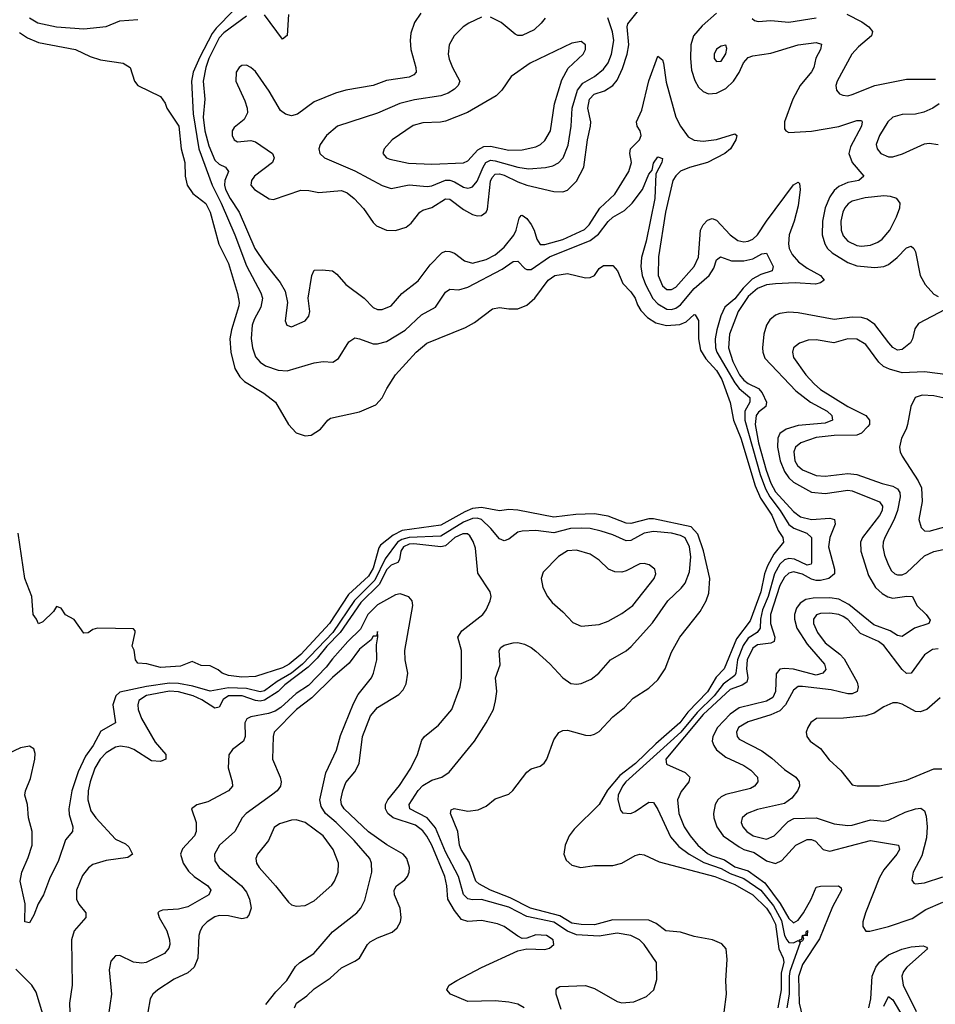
# Model space of a CAD drawing. Header units: inches. Extents: x 2143765 to 2212928, y 878963 to 1017374.
# Tile 10 of 256: x 2152427 to 2156477, y 891225 to 895582. Entities that reach past the tile are written whole.
import ezdxf

# ---------------------------------------------------------------- set-up
doc = ezdxf.new("R2010")
doc.units = ezdxf.units.IN
doc.header["$MEASUREMENT"] = 0
doc.layers.add('C1859', color=7, linetype='Continuous')

msp = doc.modelspace()

# ---------------------------------------------------------------- linework, layer by layer
at = {"layer": 'C1859', "color": 5}
for points, elevation in [([(2153450, 895702.3), (2153295.4, 895544.6), (2153278.6, 895521.4), (2153223.6, 895416.4), (2153194.7, 895350), (2153187, 895310), (2153194.3, 895165.7), (2153218.9, 895010), (2153278, 894850), (2153318.3, 894770), (2153378.4, 894630), (2153430, 894492.6), (2153493.8, 894373.8), (2153501.3, 894350), (2153494.1, 894310), (2153464.5, 894255.5), (2153455.7, 894230), (2153451, 894171), (2153456.4, 894130), (2153470, 894090.3), (2153490, 894066.5), (2153513.7, 894050), (2153570, 894030.9), (2153610, 894027.8), (2153730, 894063), (2153770, 894068.7), (2153812.8, 894067.2), (2153837.6, 894082.4), (2153883.6, 894156.4), (2153910, 894173.6), (2153930, 894170.2), (2153990, 894147.5), (2154010, 894147.3), (2154050, 894158.2), (2154131.8, 894208.2), (2154203.7, 894276.3), (2154266.2, 894310), (2154310, 894376.5), (2154330, 894389.2), (2154370, 894386.9), (2154410, 894398.8), (2154561.7, 894478.3), (2154610, 894512.4), (2154630, 894513.6), (2154660.8, 894480.8), (2154670, 894476.3), (2154690, 894477), (2154770, 894533.1), (2154950, 894604.2), (2154987.9, 894632.1), (2155030, 894688.8), (2155050, 894708.4), (2155101.8, 894738.2), (2155136.9, 894770), (2155181.6, 894830), (2155210, 894897.6), (2155224, 894916), (2155230, 894947.3), (2155250, 894975.3), (2155270, 894968), (2155267, 894950), (2155240.7, 894899.2), (2155236.6, 894790), (2155198.1, 894601.9), (2155177.3, 894530), (2155173.9, 894490), (2155180.4, 894450), (2155194.9, 894410), (2155228.4, 894348.4), (2155250, 894324.4), (2155290, 894301.3), (2155310, 894299.9), (2155330, 894305.9), (2155350, 894319.7), (2155410, 894391.7), (2155476.9, 894450), (2155497.3, 894482.7), (2155510, 894519.5), (2155527.2, 894532.9), (2155575.5, 894515.5), (2155630, 894514.7), (2155670, 894523.4), (2155710, 894545.4), (2155730, 894548.9), (2155760.6, 894490), (2155755.6, 894470), (2155705.6, 894454.4), (2155666.6, 894433.4), (2155626.7, 894393.3), (2155590, 894346.2), (2155546, 894310), (2155527.8, 894272.2), (2155511.2, 894210), (2155503.4, 894170), (2155504.3, 894130), (2155511.2, 894110), (2155590, 893975.2), (2155610, 893950.3), (2155657.3, 893910), (2155657.4, 893890), (2155634.6, 893850), (2155634.9, 893810), (2155703, 893570), (2155725.7, 893505.7), (2155745, 893470), (2155791, 893410), (2155830, 893347.8), (2155851.4, 893331.4), (2155909.3, 893309.3), (2155930.1, 893290.1), (2155930, 893179.3), (2155927.5, 893172.5), (2155910, 893168.8), (2155854, 893194.1), (2155830, 893198.1), (2155810, 893191.3), (2155790, 893172.9), (2155765.7, 893130), (2155737.3, 893030), (2155712.9, 892970), (2155704.2, 892930), (2155702.7, 892890), (2155689.2, 892870.8), (2155650, 892845.2), (2155627.2, 892812.8), (2155602.1, 892750), (2155595.1, 892690), (2155590, 892679.4), (2155538.5, 892641.5), (2155499.5, 892590), (2155423.6, 892516.4), (2155351, 892429), (2155108.5, 892210), (2155093.5, 892190), (2155074.7, 892150), (2155073.2, 892130), (2155084.2, 892084.2), (2155093, 892073), (2155130, 892070.2), (2155150, 892078.6), (2155210, 892119.6), (2155230, 892118), (2155250, 892087.9), (2155305.6, 891965.6), (2155343.2, 891923.2), (2155389, 891890), (2155453.2, 891853.2), (2155530, 891826.4), (2155570, 891804.2), (2155630, 891782.5), (2155705.2, 891730), (2155761.5, 891661.5), (2155796.7, 891596.7), (2155809.5, 891529.5), (2155820.1, 891510), (2155830, 891498.2), (2155850, 891497.4), (2155870, 891507.6), (2155879.4, 891499.4), (2155833.5, 891370), (2155830.2, 891350), (2155830.8, 891270), (2155820.5, 891210)], 260), ([(2154200.8, 895610), (2154173.4, 895570), (2154157.2, 895522.8), (2154153.7, 895490), (2154156.6, 895450), (2154178.9, 895370), (2154180.2, 895350), (2154170, 895338.5), (2154150, 895327.9), (2154050, 895312.2), (2153990, 895290.6), (2153870, 895269.9), (2153823.6, 895256.4), (2153730, 895217.8), (2153655.6, 895164.4), (2153630, 895157.1), (2153603.1, 895163.1), (2153579.9, 895179.9), (2153530, 895266.2), (2153470, 895352.4), (2153450, 895370.7), (2153430, 895380.7), (2153410, 895379.8), (2153397.3, 895370), (2153385, 895350), (2153382.3, 895310), (2153422.9, 895222.9), (2153433.8, 895190), (2153435.1, 895170), (2153419.6, 895140.4), (2153375.1, 895104.9), (2153367.3, 895090), (2153366.5, 895070), (2153376.2, 895050), (2153390, 895041.1), (2153450, 895047.3), (2153470, 895041.6), (2153545, 894990), (2153553.2, 894970), (2153545.9, 894950), (2153465.8, 894890), (2153452.2, 894870), (2153449.7, 894850), (2153466.1, 894830), (2153530, 894789.4), (2153550, 894786.7), (2153670, 894827.3), (2153706, 894826), (2153750, 894817.1), (2153850, 894826), (2153876, 894816), (2153906, 894790), (2153947.1, 894747.1), (2153990, 894684.4), (2154005.3, 894670), (2154050, 894650.9), (2154090, 894649.5), (2154136.4, 894663.6), (2154158.9, 894681.1), (2154196.5, 894730), (2154210, 894738.6), (2154250, 894751.2), (2154310, 894789.6), (2154330, 894788), (2154390, 894742.2), (2154430, 894719.3), (2154450, 894713.4), (2154470, 894715.1), (2154489.9, 894730.1), (2154495.9, 894744.1), (2154510, 894867.6), (2154516.4, 894883.6), (2154530, 894898.2), (2154550, 894899.6), (2154570, 894894.5), (2154630, 894863.7), (2154669.8, 894849.8), (2154790, 894822.3), (2154830, 894820.1), (2154850, 894827.9), (2154890, 894867.8), (2154922.5, 894930), (2154938.2, 895050), (2154951.6, 895110), (2154953, 895130), (2154940.4, 895190), (2154947.1, 895230), (2154968.2, 895251.8), (2155013.2, 895266.8), (2155050, 895290.6), (2155070, 895314.1), (2155094.1, 895365.9), (2155114.8, 895430), (2155121.5, 895470), (2155113.8, 895550), (2155116.8, 895563.2), (2155169.5, 895630)], 320), ([(2152470.6, 895590), (2152507.8, 895567.8), (2152590, 895550.8), (2152710, 895540.8), (2152810, 895552.3), (2152870, 895576.9), (2152950, 895582.2)], 260), ([(2153430, 895596.8), (2153330, 895523.3), (2153310, 895501.6), (2153263.6, 895410), (2153249.8, 895370), (2153238.7, 895310), (2153245.6, 895230), (2153239.2, 895150), (2153246.5, 895090), (2153263.5, 895023.5), (2153290, 894960.5), (2153310, 894942), (2153337.3, 894930), (2153350.7, 894910.7), (2153334.6, 894870), (2153332.3, 894850), (2153337.5, 894830), (2153357.7, 894790), (2153398.4, 894730), (2153467.4, 894570), (2153510, 894506.3), (2153579.2, 894419.2), (2153601.1, 894381.1), (2153611.8, 894330), (2153602, 894250), (2153608.5, 894230), (2153630, 894223.1), (2153689.3, 894250), (2153706, 894270), (2153709.7, 894290), (2153703.5, 894350), (2153718.5, 894450), (2153730, 894472.9), (2153764.9, 894475.1), (2153810.8, 894470.8), (2153830, 894456.1), (2153869.6, 894409.6), (2153950.2, 894350), (2153990, 894308.3), (2154010, 894299.3), (2154030, 894300.2), (2154070, 894315.9), (2154116.8, 894370), (2154190, 894425.8), (2154242.7, 894497.3), (2154294.3, 894550), (2154310, 894557.3), (2154330, 894556.6), (2154350, 894549.4), (2154394.8, 894514.8), (2154430, 894505.1), (2154490, 894521), (2154530, 894541.5), (2154570, 894575.6), (2154612.2, 894627.8), (2154623.6, 894650), (2154636.2, 894703.8), (2154645.1, 894714.9), (2154650, 894716.6), (2154670, 894702.7), (2154690, 894675.7), (2154703, 894650), (2154714.7, 894610), (2154730, 894587.5), (2154750, 894587.2), (2154830.1, 894609.9), (2154925.9, 894654.1), (2154945.7, 894674.3), (2154992.7, 894747.3), (2155059.9, 894810), (2155121.2, 894910), (2155132.6, 894950), (2155126.6, 894990), (2155128.2, 895010), (2155168, 895050), (2155175.9, 895070), (2155171.2, 895090), (2155158.5, 895110), (2155155.8, 895130), (2155179.2, 895180.8), (2155210, 895312), (2155250, 895420.3), (2155270, 895404.4), (2155275.5, 895390), (2155286.1, 895306.1), (2155329, 895150), (2155350, 895110.8), (2155383.8, 895063.8), (2155410, 895048.3), (2155450, 895043.9), (2155510, 895052.1), (2155590, 895076.9), (2155598.7, 895070), (2155594.3, 895050), (2155571.4, 895010), (2155546.2, 894990), (2155470, 894949.9), (2155390, 894928.1), (2155350, 894911.6), (2155328.8, 894891.2), (2155316.8, 894870), (2155283.5, 894730), (2155253, 894533), (2155251.9, 894450), (2155270, 894403.9), (2155290, 894388.5), (2155310, 894388), (2155330, 894398.6), (2155410.4, 894490), (2155429.2, 894530.8), (2155438.6, 894650), (2155450, 894674), (2155470, 894695), (2155490, 894702), (2155510, 894694.4), (2155570, 894629.5), (2155604.4, 894604.4), (2155630, 894598.6), (2155650, 894601.5), (2155670, 894611), (2155690, 894629.6), (2155730, 894690.6), (2155850, 894851), (2155870, 894862.3), (2155877.1, 894857.1), (2155880.1, 894830), (2155870, 894758.7), (2155853.3, 894690), (2155831.1, 894630), (2155828.1, 894590), (2155831.4, 894570), (2155843.4, 894543.4), (2155872.1, 894510), (2155910, 894482.1), (2155969.1, 894450), (2155985.3, 894430), (2155970, 894417.8), (2155947.9, 894412.1), (2155856.8, 894416.8), (2155770, 894413.4), (2155730, 894408.9), (2155690, 894393.1), (2155650, 894357.6), (2155604.6, 894290), (2155567.5, 894190), (2155562.3, 894130), (2155581.9, 894070), (2155610.9, 894010), (2155630, 893986.9), (2155650, 893972.2), (2155695.7, 893950), (2155710.8, 893930.8), (2155730.1, 893890), (2155727.1, 893870), (2155694.6, 893845.4), (2155684.2, 893830), (2155680.6, 893790), (2155695.2, 893710), (2155729.1, 893589.1), (2155750, 893531.3), (2155770, 893492.8), (2155850, 893405.5), (2155881.6, 893381.6), (2155930, 893369.8), (2156010, 893376.1), (2156031.6, 893370), (2156034.4, 893350), (2156011.3, 893290), (2156004.9, 893250), (2156030.7, 893150), (2156031.6, 893130), (2156005.9, 893110), (2155970, 893100.1), (2155950, 893100.1), (2155930, 893106.3), (2155890, 893128.6), (2155850, 893139.1), (2155830, 893133.4), (2155810, 893115), (2155790, 893077.9), (2155747.7, 892950), (2155748.7, 892910), (2155767.4, 892850), (2155764.3, 892830), (2155750, 892823.5), (2155690, 892815.9), (2155670, 892800.5), (2155645.1, 892750), (2155642.1, 892710), (2155648.3, 892670), (2155643.4, 892650), (2155622.8, 892637.2), (2155570, 892617.9), (2155450, 892507.4), (2155285.9, 892310), (2155287.8, 892287.8), (2155370, 892250.6), (2155391.5, 892230), (2155387.1, 892210), (2155352.7, 892167.3), (2155337.5, 892130), (2155343.4, 892070), (2155366.5, 892010), (2155392.8, 891970), (2155426.7, 891930), (2155470, 891893.1), (2155490, 891882.3), (2155545.1, 891865.1), (2155590, 891834), (2155650, 891815.9), (2155722.5, 891762.5), (2155791.6, 891671.6), (2155830, 891604.6), (2155850, 891585.7), (2155870, 891598.1), (2155894.7, 891630), (2155928.3, 891690), (2155950, 891743.2), (2155970, 891747.8), (2156048.9, 891748.9), (2156060.6, 891740.6), (2156062.9, 891730), (2156022.8, 891657.2), (2155965, 891515), (2155890, 891401.4), (2155872.1, 891347.9), (2155874.5, 891230), (2155890, 891167.9)], 280), ([(2153615.7, 895604.3), (2153610, 895512), (2153590, 895495.1), (2153510, 895604)], 280), ([(2154470, 895592.3), (2154413.1, 895566.9), (2154389, 895550), (2154349.1, 895510), (2154326.4, 895470), (2154322.9, 895430), (2154327.3, 895407.3), (2154341.1, 895370), (2154374.3, 895310), (2154366.8, 895290), (2154350, 895273.8), (2154323, 895257.1), (2154290, 895245.3), (2154173.1, 895226.9), (2154108.4, 895211.6), (2154010, 895168.5), (2153832.4, 895110), (2153784.6, 895070), (2153756.4, 895030), (2153750.4, 895010), (2153754.4, 894990), (2153774.9, 894970), (2153910, 894913.3), (2154030, 894848.1), (2154070, 894835.1), (2154150, 894850.6), (2154230, 894844.2), (2154250, 894846.6), (2154310, 894871.1), (2154330, 894872.2), (2154350, 894865.1), (2154390, 894840.4), (2154410, 894836.4), (2154420.7, 894839.3), (2154430, 894842.5), (2154450, 894866.8), (2154476.6, 894930), (2154489.6, 894950), (2154510, 894959.6), (2154530, 894957.9), (2154631.2, 894928.8), (2154678.1, 894921.9), (2154752.5, 894927.5), (2154784.8, 894935.2), (2154810, 894947.8), (2154830.5, 894970), (2154852.8, 895027.2), (2154866.6, 895110), (2154870.4, 895190.4), (2154894.7, 895270), (2154918.7, 895301.2), (2154970, 895330.1), (2155010, 895362.4), (2155029.6, 895390.4), (2155045.3, 895430), (2155055.2, 895490), (2155048.6, 895528.6), (2155028.4, 895590)], 340), ([(2154751.2, 895588.8), (2154734, 895566), (2154702.7, 895537.4), (2154650, 895512.2), (2154630, 895512.5), (2154618.4, 895518.4), (2154556.9, 895570), (2154510, 895592.3)], 340), ([(2155508.8, 895610), (2155445.3, 895554.7), (2155407.5, 895510), (2155396.2, 895470), (2155393.8, 895410), (2155398.6, 895358.6), (2155412.8, 895312.8), (2155430, 895283.8), (2155450, 895263.9), (2155474, 895254), (2155510, 895256.9), (2155550, 895278), (2155585, 895310), (2155610, 895348.6), (2155629.2, 895390.8), (2155650, 895414), (2155670, 895422.4), (2155750, 895433.4), (2155870, 895471.2), (2155950, 895481.3), (2155974.1, 895474.1), (2155969.3, 895450), (2155948.8, 895411.2), (2155939.6, 895370), (2155930, 895350.8), (2155879, 895290), (2155846.9, 895230), (2155810.2, 895130.2), (2155810, 895098.8), (2155815.5, 895090), (2155830, 895082.3), (2155930, 895088.8), (2156050.3, 895109.7), (2156130, 895135.6), (2156150, 895135.8), (2156153.6, 895130), (2156150.8, 895110), (2156101.4, 895018.6), (2156095, 894990), (2156109.7, 894949.7), (2156160.8, 894890), (2156139.3, 894870), (2156090, 894861.6), (2156050, 894843.7), (2156030, 894826.4), (2156010, 894798.3), (2155989.4, 894750), (2155977.6, 894690), (2155977.3, 894630), (2155988.8, 894590), (2156000.8, 894570), (2156021.2, 894550), (2156090, 894507.4), (2156130, 894492.8), (2156210, 894485), (2156249.9, 894490.1), (2156270, 894499.2), (2156308.3, 894530), (2156350, 894572.2), (2156370, 894579.6), (2156382, 894570), (2156390, 894554), (2156410, 894450.4), (2156432.2, 894410), (2156470, 894367.6), (2156490, 894356.4)], 320), ([(2155667.8, 895587.8), (2155677.6, 895577.6), (2155693.3, 895573.3), (2155750, 895578.2), (2155830, 895571.4), (2155950, 895589.5)], 340), ([(2156086.1, 895606.1), (2156152.4, 895572.4), (2156183.6, 895550), (2156199.1, 895530), (2156195.5, 895510), (2156138, 895462), (2156107.6, 895430), (2156042.8, 895310), (2156037.8, 895290), (2156039.5, 895270), (2156053.9, 895253.9), (2156068.2, 895248.2), (2156090, 895245.6), (2156110, 895250.2), (2156209.9, 895290.1), (2156350, 895319.1), (2156478.5, 895318.5)], 340), ([(2152425.5, 895525.4), (2152462.1, 895502.1), (2152510, 895480.2), (2152674, 895450), (2152739.2, 895419.2), (2152783.9, 895403.9), (2152884.7, 895390), (2152916, 895370), (2152934.8, 895310), (2152950, 895291), (2153050, 895242), (2153070, 895212), (2153078, 895190), (2153131.6, 895110), (2153140.5, 895010), (2153157.7, 894950), (2153159.2, 894890), (2153167.1, 894850), (2153192.2, 894812.2), (2153250, 894767.9), (2153270, 894730.3), (2153308, 894588), (2153350, 894502.4), (2153390, 894370.6), (2153397.8, 894330), (2153395.8, 894315.8), (2153363.7, 894210), (2153357.2, 894170), (2153361.5, 894110), (2153378.8, 894038.8), (2153401.2, 894001.2), (2153421.4, 893981.4), (2153506.5, 893930), (2153558, 893890), (2153615.6, 893790), (2153650, 893753.8), (2153690, 893740.6), (2153715.8, 893744.2), (2153757, 893770), (2153789.6, 893810.4), (2153801.6, 893818.4), (2153930, 893846), (2154002.5, 893877.5), (2154031, 893909), (2154051.3, 893950), (2154089.7, 894010), (2154180.9, 894110), (2154228.5, 894150), (2154399.5, 894220.5), (2154438.2, 894241.8), (2154517.7, 894302.3), (2154550, 894308.5), (2154590, 894302.3), (2154630, 894303.1), (2154670, 894318), (2154706.3, 894350), (2154764.4, 894430), (2154794, 894450), (2154850, 894459.5), (2154930, 894439.3), (2154950, 894440.5), (2154969.6, 894450.4), (2154990, 894481), (2155010, 894494.8), (2155050, 894494.8), (2155070.8, 894470.8), (2155094.6, 894414.6), (2155130, 894378.4), (2155150, 894350.3), (2155159.8, 894319.8), (2155174.7, 894294.7), (2155204.7, 894264.7), (2155240.5, 894240.5), (2155288.3, 894228.3), (2155346.8, 894233.2), (2155374.9, 894245.1), (2155410, 894278), (2155415.3, 894275.3), (2155430.2, 894250.2), (2155430.1, 894169.9), (2155439.1, 894119.1), (2155461.7, 894081.7), (2155510, 894029.4), (2155532.3, 893990), (2155570, 893887.3), (2155585.1, 893810), (2155616.3, 893730), (2155679.7, 893519.7), (2155704.3, 893464.3), (2155754.3, 893390), (2155782.3, 893322.3), (2155802.7, 893290), (2155805.1, 893270), (2155763, 893217), (2155735, 893165), (2155721.2, 893130), (2155706.1, 893050), (2155657.5, 892922.5), (2155597.6, 892842.4), (2155542.7, 892710), (2155507.5, 892672.5), (2155470, 892607.3), (2155382.5, 892517.5), (2155347.4, 892470), (2155241.6, 892378.4), (2155150.3, 892290), (2155081.7, 892238.3), (2155027, 892173), (2154990, 892109.9), (2154879.7, 892000.3), (2154857.6, 891970), (2154839.4, 891930), (2154833.9, 891890), (2154843.7, 891863.7), (2154870, 891841.5), (2154909.7, 891830.3), (2154970, 891839.5), (2155050, 891839.1), (2155090, 891850.2), (2155150, 891883.6), (2155170, 891890.2), (2155190, 891886.7), (2155255.9, 891855.9), (2155501.6, 891790), (2155590, 891755.4), (2155670, 891710.3), (2155730, 891650), (2155750, 891621.8), (2155770, 891579.3), (2155785.3, 891470), (2155804.3, 891430), (2155807, 891410), (2155795.6, 891364.4), (2155796, 891290), (2155781.1, 891210)], 240), ([(2156494.4, 895210), (2156466.4, 895190), (2156427, 895173), (2156390, 895164.3), (2156330, 895162.8), (2156289.7, 895150.3), (2156267.3, 895130), (2156230.1, 895070), (2156216.3, 895030), (2156219.7, 895010), (2156235.6, 894990), (2156270, 894974.8), (2156290, 894975.5), (2156331.5, 894988.5), (2156430, 895032.9), (2156450, 895036), (2156490, 895030.3)], 340), ([(2156521.1, 894298.9), (2156402.8, 894237.2), (2156386.6, 894213.4), (2156377, 894170), (2156367.3, 894152.7), (2156330, 894123.2), (2156310, 894119.4), (2156290, 894131.3), (2156271.7, 894151.7), (2156210, 894233.5), (2156176.5, 894256.5), (2156150, 894264.2), (2156110, 894265), (2156030, 894255.4), (2155870, 894284.3), (2155830, 894287.1), (2155790, 894282.1), (2155770, 894274.6), (2155745.7, 894254.3), (2155730.1, 894229.9), (2155718.7, 894190), (2155713.4, 894130), (2155714, 894110), (2155723.7, 894083.7), (2155859.9, 893939.9), (2155924.6, 893890), (2155998.4, 893850), (2156019.8, 893830), (2156022.3, 893810), (2155990, 893797.2), (2155870, 893786.6), (2155817.1, 893770), (2155790, 893750.4), (2155780.2, 893730), (2155778.9, 893690), (2155791.6, 893630), (2155810, 893583.3), (2155830, 893554.2), (2155850, 893535.1), (2155930, 893491.4), (2155990, 893484.8), (2156090, 893499.9), (2156110, 893497.5), (2156230, 893448.7), (2156243.1, 893430), (2156241.8, 893410), (2156230, 893387.5), (2156154.8, 893290), (2156146.1, 893270), (2156147.9, 893230), (2156182.1, 893122.1), (2156213.1, 893070), (2156242.7, 893042.7), (2156267.6, 893027.6), (2156290, 893021.8), (2156351.5, 893031.5), (2156376, 893030), (2156395.3, 892990), (2156437, 892950), (2156454.9, 892925.1), (2156448.2, 892910), (2156385.8, 892890), (2156330, 892852.3), (2156310, 892857), (2156277, 892877), (2156205.1, 892905), (2156094.1, 892994.1), (2156050, 893017.3), (2156010, 893023.3), (2155937.3, 893022.7), (2155903.9, 893016.1), (2155879.4, 893000.6), (2155862.5, 892977.5), (2155853.9, 892950), (2155853.7, 892930), (2155864.7, 892890), (2155910, 892819), (2155987.6, 892730), (2155992.7, 892707.3), (2155980.2, 892690), (2155950, 892681.7), (2155850, 892708.7), (2155810, 892711.3), (2155790, 892707.4), (2155772.8, 892687.2), (2155770.1, 892610), (2155757.8, 892582.2), (2155730, 892565.9), (2155610, 892537.2), (2155570, 892509.6), (2155514.4, 892450), (2155492.4, 892410), (2155490.6, 892390), (2155496.8, 892370), (2155510, 892351.6), (2155550, 892318.5), (2155630, 892281.3), (2155661.8, 892261.8), (2155690.1, 892230), (2155692.2, 892210), (2155677.7, 892190), (2155659.8, 892180.2), (2155550, 892153.7), (2155530, 892143.8), (2155515.3, 892130), (2155503.8, 892110), (2155496.3, 892070), (2155497.8, 892050), (2155510.5, 892010), (2155538.5, 891970), (2155610, 891921.3), (2155630, 891910.4), (2155676.6, 891896.6), (2155730, 891860.1), (2155770, 891848.7), (2155798.5, 891861.5), (2155859.9, 891930), (2155910, 891954.2), (2155930, 891954.2), (2155946.9, 891946.9), (2155981.8, 891910), (2156010, 891902.5), (2156190, 891950.1), (2156314.9, 891930), (2156318.6, 891910), (2156307.4, 891890), (2156250, 891820.2), (2156230, 891786.8), (2156168.2, 891630), (2156156.5, 891590), (2156156, 891570), (2156169.2, 891549.2), (2156188.2, 891548.2), (2156270, 891569.7), (2156374.4, 891605.6), (2156434.6, 891645.4), (2156510, 891676.5)], 320), ([(2156532, 894010), (2156430, 894024.1), (2156330, 894018.6), (2156274.8, 894034.8), (2156247.7, 894047.7), (2156226.8, 894066.8), (2156170, 894145.2), (2156130, 894167.6), (2156090, 894169.8), (2156028.2, 894151.8), (2155950, 894165.3), (2155915.5, 894164.5), (2155876.3, 894150), (2155850.3, 894129.7), (2155845.5, 894110), (2155850, 894086.7), (2155904.2, 894010), (2155941.9, 893970), (2155970, 893946.2), (2156090, 893870.1), (2156170.1, 893830.1), (2156186.3, 893810), (2156185.6, 893790), (2156178.6, 893781.4), (2156150, 893753), (2156130, 893742.9), (2156030, 893741.3), (2155950, 893733.4), (2155882.8, 893710), (2155859.4, 893690), (2155851.6, 893670), (2155856.4, 893630), (2155866.9, 893610), (2155890.2, 893590), (2155950, 893565.5), (2155990, 893562.2), (2156090, 893573.9), (2156129.9, 893570.1), (2156241.7, 893530), (2156290, 893517.8), (2156310, 893506.2), (2156320.4, 893490), (2156321.4, 893470), (2156310.5, 893410), (2156295.4, 893370), (2156254.5, 893290), (2156246.5, 893270), (2156244.8, 893250), (2156252.2, 893212.2), (2156270, 893168.9), (2156283.6, 893143.6), (2156298, 893130), (2156310, 893125), (2156330, 893125.7), (2156350, 893135), (2156430, 893209.6), (2156470, 893228.4), (2156545.5, 893245.5)], 340), ([(2156550, 893899.7), (2156470, 893917.1), (2156419, 893921), (2156388.2, 893910), (2156368.5, 893870), (2156354.6, 893790), (2156348.9, 893770), (2156327.1, 893730), (2156319, 893690), (2156321.7, 893670), (2156331.3, 893650), (2156401.6, 893541.6), (2156416.1, 893510), (2156419.5, 893450), (2156404.3, 893370), (2156415, 893335), (2156430, 893320.3), (2156450, 893319.3), (2156530, 893341.5)], 360), ([(2155542.7, 891190), (2155553.1, 891270), (2155551.2, 891330), (2155557, 891423), (2155552.7, 891470), (2155533.2, 891493.2), (2155491.8, 891510), (2155410, 891524.7), (2155350, 891543.9), (2155285.1, 891550), (2155242.9, 891582.9), (2155210, 891597.5), (2155050, 891599.3), (2154970, 891576.2), (2154910, 891578.3), (2154870, 891584.9), (2154816.8, 891616.8), (2154685.9, 891650), (2154596.5, 891696.5), (2154510, 891730), (2154457.8, 891757.8), (2154445, 891770), (2154414.7, 891854.7), (2154380.5, 891910), (2154373, 891930), (2154365.5, 891990), (2154332.1, 892070), (2154334.9, 892085.1), (2154349.1, 892090.9), (2154410, 892080.2), (2154454.5, 892085.4), (2154490, 892102.6), (2154530, 892134.9), (2154590, 892154.4), (2154608.7, 892171.3), (2154670, 892252.4), (2154690, 892267), (2154730, 892278.9), (2154747.7, 892292.3), (2154758.3, 892310), (2154790, 892396), (2154811.5, 892428.5), (2154830, 892437.1), (2154850, 892438.4), (2154930, 892416.1), (2154950, 892414.4), (2154970, 892420.2), (2154990, 892432.4), (2155050, 892497.3), (2155101.6, 892538.4), (2155140.6, 892579.4), (2155210, 892623.6), (2155250, 892661.5), (2155282.9, 892710), (2155310, 892783.8), (2155346.6, 892850), (2155436.7, 892963.3), (2155463.4, 893010), (2155475.4, 893044.6), (2155479.7, 893110), (2155451.9, 893231.9), (2155426.1, 893306.1), (2155397.5, 893337.5), (2155230, 893373), (2155210, 893372.6), (2155130, 893353), (2155110, 893353.8), (2155030, 893384.4), (2154970, 893395.9), (2154886.9, 893393.1), (2154790, 893380.7), (2154630, 893411.9), (2154590, 893414), (2154550, 893408.3), (2154470, 893423.2), (2154430, 893418.6), (2154395.6, 893404.4), (2154290, 893345), (2154119, 893321), (2154078.6, 893301.4), (2154023.3, 893256.7), (2154015.1, 893244.9), (2153990, 893155.2), (2153970, 893120.3), (2153881.5, 893038.5), (2153796.9, 892910), (2153670, 892773.1), (2153618.7, 892730), (2153590, 892713.5), (2153470, 892676.1), (2153410, 892672.2), (2153350, 892680.6), (2153322.4, 892690), (2153304.8, 892704.8), (2153270, 892722.7), (2153230, 892724), (2153190, 892742), (2153138, 892722), (2153050, 892715.1), (2152990, 892732.3), (2152950, 892735.3), (2152939, 892750), (2152932.7, 892792.7), (2152924, 892810), (2152938, 892870), (2152938, 892878), (2152930, 892886), (2152770.7, 892889.3), (2152750, 892884), (2152730, 892868.7), (2152710, 892868), (2152668.4, 892928.4), (2152630, 892948), (2152610, 892978), (2152590, 892986), (2152576.9, 892963.1), (2152530, 892918), (2152510, 892908), (2152502, 892930), (2152487, 892950), (2152480.5, 893030), (2152449.7, 893110), (2152419.6, 893310)], 240), ([(2154822.6, 891202.6), (2154800.5, 891270), (2154799.5, 891290), (2154803.8, 891296.2), (2154815.9, 891304.1), (2154930, 891308), (2154970, 891294.9), (2155070, 891237.3), (2155090, 891231.5), (2155143.3, 891236.7), (2155200.1, 891259.9), (2155231.5, 891290), (2155245.3, 891334.7), (2155243.5, 891410), (2155188.8, 891490), (2155168.7, 891510), (2155129.7, 891530), (2155070, 891539.7), (2154990, 891526.8), (2154890, 891533.1), (2154850, 891548.9), (2154790, 891588.6), (2154670, 891614.3), (2154590, 891655), (2154470, 891689.2), (2154430, 891687.3), (2154410, 891691.7), (2154390.8, 891710.8), (2154368.4, 891790), (2154310, 891899.9), (2154266.1, 892006.1), (2154230, 892050.7), (2154152.5, 892090), (2154149.9, 892110), (2154189, 892171), (2154210, 892193.6), (2154250, 892216.8), (2154294, 892230), (2154326.9, 892253.1), (2154438.3, 892390), (2154491.1, 892470), (2154522.6, 892530), (2154532.1, 892567.9), (2154537.6, 892610), (2154532.1, 892670), (2154552.4, 892727.6), (2154547.2, 892790), (2154555.7, 892804.3), (2154570, 892814.9), (2154610, 892825.3), (2154630, 892826), (2154659.4, 892819.4), (2154690, 892804.2), (2154710, 892787.8), (2154772.4, 892732.4), (2154830, 892670.2), (2154865.5, 892645.4), (2154890, 892641.3), (2154910, 892644.2), (2154955.5, 892664.5), (2154989.2, 892690.8), (2155041.1, 892750), (2155110, 892789.2), (2155131.5, 892808.5), (2155226.2, 892913.8), (2155294.1, 893010), (2155353.7, 893066.3), (2155371.2, 893088.8), (2155390, 893139.1), (2155395.2, 893204.8), (2155389.2, 893250), (2155370, 893289.9), (2155350, 893300.2), (2155310, 893309.6), (2155230, 893317.2), (2155190, 893310.3), (2155130, 893277.1), (2155110, 893275.3), (2155050, 893302.6), (2154999.2, 893319.2), (2154950, 893330.3), (2154910, 893332.7), (2154863.8, 893330), (2154790, 893311.9), (2154710, 893321.9), (2154650, 893319.1), (2154630, 893313.7), (2154590, 893282.8), (2154570, 893275.3), (2154550, 893284.1), (2154511.6, 893330), (2154470.4, 893370), (2154450, 893376.1), (2154430, 893374.8), (2154390, 893358.5), (2154290, 893296.2), (2154150, 893291), (2154117.7, 893282.3), (2154098.2, 893270), (2154043, 893197), (2153997.8, 893102.2), (2153908.2, 893011.8), (2153811.9, 892870), (2153677.8, 892730), (2153630, 892690.9), (2153566.1, 892653.9), (2153510, 892612.5), (2153490, 892608.2), (2153430, 892622.2), (2153350, 892625.9), (2153270, 892611), (2153192.7, 892632.7), (2153130, 892644), (2153090, 892646.2), (2152988.3, 892631.7), (2152870, 892606), (2152852.1, 892590), (2152839.2, 892550), (2152850.2, 892470), (2152786.4, 892433.6), (2152751.5, 892370), (2152717.5, 892322.5), (2152685.9, 892254.1), (2152658, 892170), (2152644.2, 892090), (2152645.3, 892065.3), (2152662.2, 892010), (2152661.1, 891990), (2152630, 891953.6), (2152598.4, 891861.6), (2152559.5, 891780.5), (2152532.9, 891710), (2152508.7, 891670), (2152490, 891619), (2152470, 891586), (2152449.8, 891590), (2152451.2, 891670), (2152429, 891770), (2152436.3, 891810), (2152464.6, 891875.4), (2152482.1, 891930), (2152482.7, 891990), (2152465.2, 892050), (2152461.2, 892110), (2152449.8, 892150), (2152452.9, 892170), (2152475.3, 892224.7), (2152493.6, 892310), (2152495, 892335), (2152490, 892355.6), (2152470, 892367.6), (2152430, 892359.9), (2152194.3, 892250)], 260), ([(2154658.8, 891210), (2154630, 891226.1), (2154590, 891234.9), (2154530, 891240.3), (2154410, 891238.3), (2154332, 891270), (2154316.3, 891290), (2154320.6, 891299.4), (2154327.3, 891310), (2154360.7, 891330), (2154470, 891388.6), (2154630, 891461.1), (2154670, 891470.5), (2154750, 891468.1), (2154770, 891473.7), (2154789.6, 891490), (2154786.6, 891510), (2154758, 891530), (2154710, 891532.3), (2154670, 891518.3), (2154650, 891516.9), (2154630, 891526.3), (2154570, 891569.8), (2154540.7, 891580.7), (2154470, 891596.7), (2154410, 891592.3), (2154381.2, 891601.2), (2154350, 891640.2), (2154321, 891690), (2154316.6, 891750), (2154307.3, 891790), (2154250, 891929.9), (2154228.6, 891968.6), (2154210, 891992.7), (2154177.7, 892017.7), (2154079, 892050), (2154054.7, 892070), (2154044.6, 892090), (2154045.6, 892110), (2154056, 892130), (2154107.3, 892192.7), (2154157.6, 892270), (2154186.6, 892330), (2154205.6, 892394.4), (2154218, 892410), (2154279.3, 892460.7), (2154339.2, 892530), (2154374.9, 892630), (2154380.8, 892670), (2154382, 892790), (2154365.7, 892850), (2154382.9, 892877.1), (2154475.3, 892950), (2154489.8, 892970), (2154507.9, 893010), (2154511.9, 893030), (2154508.7, 893050), (2154453.5, 893133.5), (2154443, 893243), (2154433.3, 893273.3), (2154418.4, 893298.4), (2154407.6, 893307.6), (2154387.5, 893307.5), (2154351.3, 893290), (2154310, 893254.4), (2154290, 893250), (2154170, 893262.9), (2154150, 893260.5), (2154124.6, 893250), (2154112.3, 893230), (2154107, 893193), (2154099.5, 893180.5), (2154070, 893168.1), (2154050.3, 893149.7), (2154017.4, 893082.6), (2153936.6, 893003.4), (2153844.8, 892870), (2153785, 892810), (2153743.1, 892756.9), (2153702.9, 892717.1), (2153600.5, 892639.5), (2153570, 892609.4), (2153510, 892571.6), (2153490, 892566.8), (2153470, 892568.8), (2153410.7, 892590.7), (2153350, 892590.5), (2153326.3, 892573.7), (2153310, 892539.9), (2153290, 892535.1), (2153232.8, 892572.8), (2153195, 892590), (2153130, 892607.2), (2153090, 892610.5), (2152988, 892592), (2152954.6, 892570), (2152949.4, 892550), (2152950.8, 892530), (2152965.1, 892490), (2153025.7, 892385.7), (2153073.2, 892330), (2153074, 892310), (2153050, 892299.2), (2153010, 892302.3), (2152932.2, 892352.2), (2152910, 892361.2), (2152872.9, 892367.1), (2152850, 892363.4), (2152810, 892338), (2152783.1, 892310), (2152759.9, 892270), (2152738, 892210), (2152729.3, 892170), (2152728.5, 892130), (2152741.9, 892081.9), (2152764.3, 892050), (2152850, 891956.3), (2152894.6, 891934.6), (2152910, 891922), (2152926.2, 891890), (2152905.2, 891874.8), (2152810, 891861.8), (2152750, 891844.2), (2152731.1, 891828.9), (2152704.9, 891795.1), (2152678.8, 891730), (2152678.3, 891690), (2152687.9, 891667.9), (2152718.9, 891630), (2152719.8, 891610), (2152668, 891550), (2152655.8, 891510), (2152659.4, 891310), (2152647.2, 891230), (2152648.9, 891190)], 280), ([(2153642.7, 891210), (2153650.9, 891230), (2153697.6, 891262.4), (2153730, 891293.1), (2153799.6, 891340.4), (2153850, 891386.3), (2153910, 891415.6), (2153929.7, 891430), (2153964.8, 891490), (2153977.9, 891502.1), (2154010, 891519.8), (2154075.1, 891544.9), (2154096.2, 891563.8), (2154110.8, 891590), (2154114, 891610), (2154109.9, 891650), (2154084.5, 891710), (2154083, 891730), (2154093.3, 891750), (2154130, 891776), (2154142.4, 891790), (2154149.9, 891810), (2154151, 891830), (2154140.2, 891870), (2154123.7, 891890), (2154051.4, 891931.4), (2153970, 891988.1), (2153862.5, 892090), (2153850.4, 892110), (2153847.6, 892130), (2153855.9, 892170), (2153870, 892206.4), (2153910, 892253.8), (2153928.7, 892290), (2153943.2, 892410), (2153978.9, 892501.1), (2154010, 892538.4), (2154103.8, 892596.2), (2154123.5, 892616.5), (2154137, 892643), (2154143.4, 892690), (2154132.5, 892750), (2154130.4, 892790), (2154165.5, 892990), (2154162.4, 893010), (2154148, 893028), (2154110, 893041.3), (2154090, 893036.6), (2154010, 892992.4), (2153967.3, 892950), (2153934.7, 892885.3), (2153878, 892830), (2153810, 892754.1), (2153783.2, 892716.7), (2153704.8, 892635.2), (2153650, 892600.3), (2153582.2, 892537.8), (2153557.7, 892522.3), (2153527.8, 892512.2), (2153450, 892497.6), (2153431, 892489), (2153422.4, 892470), (2153424.8, 892410), (2153417.1, 892390), (2153367.6, 892352.4), (2153351.4, 892328.6), (2153348.4, 892271.7), (2153366.9, 892210), (2153368.4, 892190), (2153350.6, 892169.4), (2153259.5, 892120.5), (2153210, 892107.1), (2153186.7, 892090), (2153207.6, 892030), (2153207.7, 891990), (2153199.7, 891970), (2153146.9, 891913.1), (2153138.8, 891890), (2153149.5, 891850), (2153174, 891814), (2153198.2, 891790), (2153259.1, 891750), (2153272.4, 891730), (2153263, 891710), (2153170, 891656), (2153130, 891645.9), (2153058, 891642), (2153043.4, 891636.6), (2153038.7, 891630), (2153043.9, 891610), (2153077.1, 891550), (2153090.2, 891510), (2153091, 891490), (2153086.2, 891473.8), (2153067.6, 891450), (2152986.8, 891410), (2152967.7, 891407.7), (2152930, 891412.4), (2152870, 891441.8), (2152850, 891439.2), (2152830, 891415.4), (2152822.1, 891377.9), (2152833.2, 891270), (2152818.7, 891170)], 320), ([(2156490, 892797.7), (2156465.4, 892794.6), (2156430, 892770.9), (2156370.1, 892689.9), (2156350, 892689.1), (2156330, 892706.8), (2156250, 892813.2), (2156225.5, 892830), (2156146, 892866), (2156090, 892927.2), (2156070, 892941.3), (2156050, 892950.3), (2156010, 892956.6), (2155970, 892954.7), (2155952.2, 892947.8), (2155938.8, 892930), (2155939, 892910), (2155955.6, 892870), (2155990, 892825.2), (2156054.7, 892774.7), (2156073.6, 892753.6), (2156131.4, 892650), (2156136.6, 892630), (2156130.9, 892610), (2156110, 892598.6), (2156090, 892599.4), (2156016.6, 892616.6), (2155890, 892632.1), (2155870, 892631), (2155850, 892614.8), (2155813.9, 892550), (2155790, 892524.3), (2155750, 892506.5), (2155650, 892475.7), (2155607.2, 892450), (2155597.4, 892430), (2155600.2, 892410), (2155610, 892398.6), (2155710, 892346.3), (2155754.4, 892314.4), (2155810, 892264.8), (2155859.6, 892230), (2155875.3, 892210), (2155876.9, 892190), (2155867.8, 892170), (2155842.6, 892137.5), (2155810, 892113.6), (2155690, 892087.3), (2155644.9, 892070), (2155623.1, 892050), (2155619, 892030), (2155626, 892010), (2155643.2, 891990), (2155672, 891970), (2155730, 891955.7), (2155763.9, 891970), (2155826.5, 892033.5), (2155852, 892048), (2155950, 892049.6), (2156030, 892023.9), (2156090, 892016.8), (2156110, 892018.6), (2156190, 892041.9), (2156250, 892035.8), (2156270, 892039.3), (2156344.1, 892075.9), (2156390, 892090.8), (2156413.3, 892093.3), (2156430, 892081.6), (2156437.3, 892057.3), (2156441.6, 892010), (2156438.8, 891961.2), (2156417.6, 891882.4), (2156379.7, 891810), (2156374, 891774), (2156381.8, 891761.8), (2156390, 891757.6), (2156430, 891762), (2156510, 891788.8)], 340), ([(2153516.2, 891223.7), (2153560.1, 891279.9), (2153608.9, 891330), (2153647.4, 891392.6), (2153666.6, 891410), (2153728.7, 891450), (2153810, 891545.8), (2153918, 891630), (2153936.4, 891650), (2153953.9, 891686.1), (2153985, 891810), (2153983.9, 891850), (2153975.4, 891870), (2153906.2, 891950), (2153827.2, 892030), (2153779.6, 892070), (2153760.5, 892100.5), (2153754.9, 892130), (2153780.8, 892250), (2153828, 892350), (2153845.7, 892414.3), (2153903.5, 892556.5), (2153923.9, 892596.1), (2153983.2, 892670), (2153992.3, 892690), (2154006.6, 892750), (2154004.9, 892815.1), (2154011.1, 892851.1), (2154010, 892875.3), (2154005.4, 892854.6), (2153990, 892854), (2153982.2, 892837.8), (2153930, 892796.5), (2153884.8, 892735.2), (2153810, 892671.4), (2153719.1, 892580.9), (2153650.7, 892530), (2153553.2, 892430), (2153548.7, 892410), (2153545.4, 892310), (2153579.7, 892230), (2153583.2, 892210), (2153580.3, 892190), (2153565.5, 892170), (2153540.7, 892150), (2153428.6, 892070), (2153411.7, 892050), (2153378, 891990), (2153311.1, 891930), (2153289.4, 891890), (2153290, 891860.5), (2153309.3, 891830), (2153408.7, 891750), (2153430, 891720.7), (2153443.1, 891690), (2153450.8, 891650), (2153440.9, 891619.1), (2153430, 891607.4), (2153410, 891603.1), (2153350, 891617), (2153310, 891617.7), (2153290, 891612), (2153255.5, 891590), (2153236, 891570), (2153225, 891550), (2153219.8, 891530), (2153214.8, 891430), (2153198.3, 891390), (2153170, 891364.1), (2153110, 891336.5), (2153038.3, 891290), (2153016.5, 891270), (2153003.5, 891250), (2152993.7, 891190)], 340), ([(2156499.1, 892580.9), (2156440.3, 892530), (2156410, 892518.6), (2156390, 892521), (2156330, 892553), (2156310, 892559.3), (2156290, 892559.2), (2156250, 892541.8), (2156206.2, 892513.8), (2156170, 892501.1), (2156071.5, 892491.5), (2155952, 892490), (2155927.3, 892472.7), (2155913, 892450), (2155906, 892430), (2155908.4, 892410), (2155923.8, 892390), (2155970, 892357), (2156007.5, 892307.5), (2156059.8, 892259.8), (2156110, 892195.8), (2156131.5, 892191.5), (2156230, 892192.2), (2156350, 892216.6), (2156470, 892266.6), (2156506.6, 892266.6)], 360), ([(2156182.6, 891210), (2156191.8, 891250), (2156198.1, 891350), (2156214.7, 891390), (2156230, 891411.1), (2156270, 891443.4), (2156328.8, 891468.8), (2156370, 891480.1), (2156423.4, 891483.4), (2156437.6, 891477.6), (2156443.2, 891470), (2156351.4, 891390), (2156335.9, 891370), (2156328.8, 891350), (2156335.5, 891310), (2156392.9, 891192.9)], 280), ([(2152565.1, 891065.1), (2152499.5, 891279.5), (2152480.4, 891310), (2152410, 891381.2)], 280), ([(2156250, 891217.4), (2156270, 891259.6), (2156290, 891244.6), (2156333.3, 891170)], 260)]:
    msp.add_lwpolyline(points, dxfattribs=dict(at, elevation=elevation))
for points, elevation in [([(2154910, 895485.1), (2154870, 895477.6), (2154684.9, 895390), (2154601.7, 895330), (2154559.1, 895270), (2154535.2, 895244.8), (2154408.5, 895171.5), (2154310, 895133.2), (2154288.4, 895128.4), (2154210, 895126), (2154166.8, 895113.2), (2154074.9, 895050), (2154039.5, 895010), (2154033.7, 894990), (2154050.2, 894970.2), (2154064.7, 894964.7), (2154147.4, 894947.4), (2154250, 894943.1), (2154390, 894947.8), (2154410, 894957.3), (2154454.1, 895005.9), (2154480, 895020), (2154510, 895022.1), (2154590, 895004.7), (2154650, 895006.4), (2154710, 895019.3), (2154730.3, 895029.7), (2154750, 895047.2), (2154774.5, 895090), (2154792.1, 895210), (2154824.6, 895315.4), (2154853.1, 895366.9), (2154919.3, 895430), (2154929.7, 895450), (2154929.6, 895470)], 360), ([(2155550, 895469), (2155530, 895464.2), (2155510, 895451.1), (2155499, 895430), (2155499.5, 895410), (2155510, 895396.4), (2155530, 895398.7), (2155550, 895431), (2155554.7, 895454.7)], 340), ([(2156250, 894802.5), (2156167, 894793), (2156110, 894778.4), (2156092.4, 894767.6), (2156077.3, 894750), (2156067.5, 894730), (2156059.1, 894690), (2156060.9, 894650), (2156070, 894625), (2156090, 894601.6), (2156130, 894583.3), (2156150, 894580.4), (2156190, 894584.4), (2156223, 894597), (2156242.5, 894610), (2156276.3, 894650), (2156305.9, 894710), (2156319.8, 894750), (2156321.5, 894770), (2156307.6, 894790), (2156279.5, 894799.5)], 340), ([(2154890, 893234.2), (2154850, 893231.7), (2154810, 893206), (2154743.2, 893136.8), (2154734.3, 893110), (2154740.8, 893070), (2154761.8, 893030), (2154782.5, 893002.5), (2154830, 892961.7), (2154874.1, 892914.1), (2154910, 892898.6), (2154990, 892906.2), (2155030, 892921.1), (2155090, 892955), (2155139.3, 892990), (2155234, 893110), (2155241.1, 893130), (2155236.9, 893150), (2155211.8, 893170), (2155190, 893175.9), (2155170, 893174), (2155110, 893142.7), (2155090, 893137.5), (2155059.3, 893139.2), (2155031.1, 893151.1), (2154990, 893190.8), (2154950, 893216.3)], 280), ([(2153650, 892042), (2153630, 892040.2), (2153576, 892024), (2153552.8, 892007.1), (2153527.5, 891950), (2153478.6, 891890), (2153471, 891870), (2153474.3, 891850), (2153486.7, 891830), (2153558.6, 891750), (2153616.7, 891676.7), (2153630, 891665.7), (2153650, 891658.9), (2153690, 891662), (2153730, 891682.4), (2153807.4, 891752.6), (2153819.3, 891770), (2153835.5, 891810), (2153837.7, 891850), (2153813, 891910), (2153769.8, 891970), (2153690, 892029.9)], 360), ([(2155910, 891528.1), (2155890.3, 891529.6), (2155894.3, 891514.3), (2155890, 891506.3), (2155881.6, 891501.6), (2155876, 891510), (2155886.9, 891513.1), (2155890, 891530.1), (2155906.6, 891533.4), (2155906.6, 891546.6), (2155912.3, 891552.3)], 260)]:
    msp.add_lwpolyline(points, close=True, dxfattribs=dict(at, elevation=elevation))

doc.saveas('drawing.dxf')
